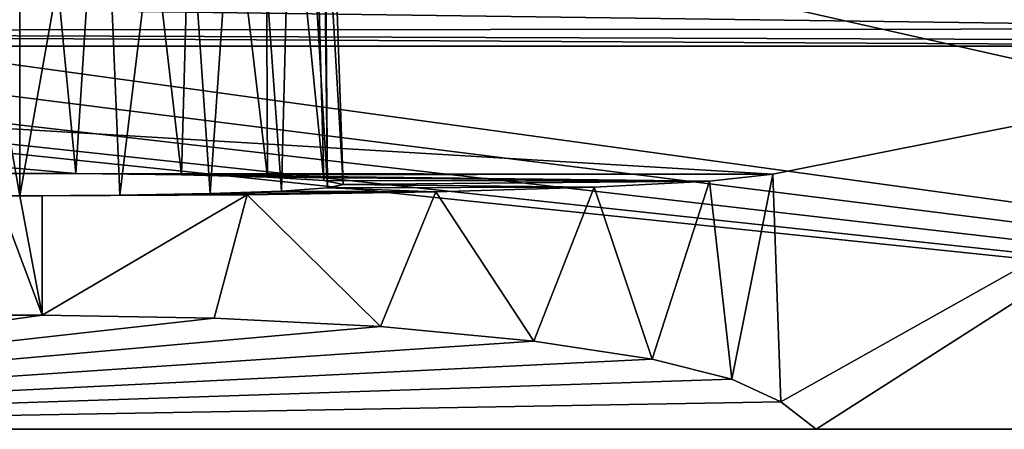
# Model space of a CAD drawing. Header units: millimetres. Extents: x -392 to 0, y 0 to 452.
# Tile 42 of 239: x -163 to -147.72, y 9.5 to 15.86. Entities that reach past the tile are written whole.
import ezdxf

# ---------------------------------------------------------------- set-up
doc = ezdxf.new("R2010")
doc.units = ezdxf.units.MM
doc.header["$LTSCALE"] = 65.185185
for name, color, linetype in [('796', 7, 'CONTINUOUS'), ('797', 7, 'CONTINUOUS'), ('798', 7, 'CONTINUOUS'), ('799', 7, 'CONTINUOUS'), ('829', 7, 'CONTINUOUS'), ('830', 7, 'CONTINUOUS'), ('831', 7, 'CONTINUOUS'), ('833', 7, 'CONTINUOUS'), ('834', 7, 'CONTINUOUS'), ('837', 7, 'CONTINUOUS')]:
    doc.layers.add(name, color=color, linetype=linetype)

msp = doc.modelspace()

# ---------------------------------------------------------------- linework, layer by layer
at = {"layer": '796', "linetype": 'Continuous'}
for points in [[(-184.894, 15.686, -5.708), (-185.097, 16.315, -4.427), (-141.09, 15.72, -5.608), (-184.894, 15.686, -5.708)], [(-141.09, 15.72, -5.608), (-185.097, 16.315, -4.427), (-140.984, 16.003, -4.949), (-141.09, 15.72, -5.608)], [(-141.207, 15.531, -6.313), (-184.894, 15.686, -5.708), (-141.09, 15.72, -5.608), (-141.207, 15.531, -6.313)], [(-184.662, 15.447, -7.072), (-184.894, 15.686, -5.708), (-141.338, 15.447, -7.072), (-184.662, 15.447, -7.072)], [(-141.338, 15.447, -7.072), (-184.894, 15.686, -5.708), (-141.207, 15.531, -6.313), (-141.338, 15.447, -7.072)]]:
    msp.add_3dface(points, dxfattribs=at)
at = {"layer": '797', "linetype": 'Continuous'}
for points in [[(-151.306, 13.459, -64), (-141.338, 15.447, -7.072), (-151.184, 9.925, -64.022), (-151.306, 13.459, -64)], [(-151.184, 9.925, -64.022), (-141.338, 15.447, -7.072), (-150.636, 9.5, -61), (-151.184, 9.925, -64.022)], [(-141.338, 15.447, -7.072), (-140.409, 9.5, -3), (-150.636, 9.5, -61), (-141.338, 15.447, -7.072)]]:
    msp.add_3dface(points, dxfattribs=at)
at = {"layer": '798', "linetype": 'Continuous'}
for points in [[(-185.591, 9.5, -3), (-140.409, 9.5, -3), (-204, 9.5, 1.5), (-185.591, 9.5, -3)], [(-140.409, 9.5, -3), (-122, 9.5, -3), (-204, 9.5, 1.5), (-140.409, 9.5, -3)], [(-122, 9.5, -3), (-122, 9.5, 1.5), (-204, 9.5, 1.5), (-122, 9.5, -3)], [(-185.591, 9.5, -3), (-175.364, 9.5, -61), (-150.636, 9.5, -61), (-185.591, 9.5, -3)], [(-140.409, 9.5, -3), (-185.591, 9.5, -3), (-150.636, 9.5, -61), (-140.409, 9.5, -3)]]:
    msp.add_3dface(points, dxfattribs=at)
at = {"layer": '799', "linetype": 'Continuous'}
for points in [[(-122, 9.5, 1.5), (-160.9, 34, 1.5), (-161.061, 33.194, 1.5), (-122, 9.5, 1.5)], [(-160.9, 34, 1.5), (-122, 9.5, 1.5), (-133.8, 17.058, 1.5), (-160.9, 34, 1.5)], [(-161.515, 32.515, 1.5), (-122, 9.5, 1.5), (-161.061, 33.194, 1.5), (-161.515, 32.515, 1.5)], [(-162.195, 32.06, 1.5), (-122, 9.5, 1.5), (-161.515, 32.515, 1.5), (-162.195, 32.06, 1.5)], [(-122, 9.5, 1.5), (-163.8, 32.058, 1.5), (-190.9, 25, 1.5), (-122, 9.5, 1.5)], [(-163.8, 32.058, 1.5), (-122, 9.5, 1.5), (-162.996, 31.9, 1.5), (-163.8, 32.058, 1.5)], [(-162.996, 31.9, 1.5), (-122, 9.5, 1.5), (-162.195, 32.06, 1.5), (-162.996, 31.9, 1.5)], [(-190.9, 19, 1.5), (-122, 9.5, 1.5), (-190.9, 25, 1.5), (-190.9, 19, 1.5)], [(-191.061, 18.194, 1.5), (-122, 9.5, 1.5), (-190.9, 19, 1.5), (-191.061, 18.194, 1.5)], [(-191.515, 17.515, 1.5), (-122, 9.5, 1.5), (-191.061, 18.194, 1.5), (-191.515, 17.515, 1.5)], [(-192.195, 17.06, 1.5), (-122, 9.5, 1.5), (-191.515, 17.515, 1.5), (-192.195, 17.06, 1.5)], [(-192.996, 16.9, 1.5), (-122, 9.5, 1.5), (-192.195, 17.06, 1.5), (-192.996, 16.9, 1.5)], [(-204, 9.5, 1.5), (-122, 9.5, 1.5), (-192.996, 16.9, 1.5), (-204, 9.5, 1.5)]]:
    msp.add_3dface(points, dxfattribs=at)
at = {"layer": '829', "linetype": 'Continuous'}
for points in [[(-159.983, 11.227, -73.286), (-175.364, 9.5, -61), (-162.65, 11.27, -73.595), (-159.983, 11.227, -73.286)], [(-162.65, 11.27, -73.595), (-175.364, 9.5, -61), (-163.35, 11.27, -73.595), (-162.65, 11.27, -73.595)], [(-157.398, 11.094, -72.343), (-175.364, 9.5, -61), (-159.983, 11.227, -73.286), (-157.398, 11.094, -72.343)], [(-155.019, 10.87, -70.75), (-175.364, 9.5, -61), (-157.398, 11.094, -72.343), (-155.019, 10.87, -70.75)], [(-153.181, 10.587, -68.733), (-175.364, 9.5, -61), (-155.019, 10.87, -70.75), (-153.181, 10.587, -68.733)], [(-151.944, 10.279, -66.544), (-175.364, 9.5, -61), (-153.181, 10.587, -68.733), (-151.944, 10.279, -66.544)], [(-151.184, 9.925, -64.022), (-175.364, 9.5, -61), (-151.944, 10.279, -66.544), (-151.184, 9.925, -64.022)], [(-175.364, 9.5, -61), (-151.184, 9.925, -64.022), (-150.636, 9.5, -61), (-175.364, 9.5, -61)]]:
    msp.add_3dface(points, dxfattribs=at)
at = {"layer": '830', "linetype": 'Continuous'}
for points in [[(-151.306, 13.459, -64), (-151.944, 10.279, -66.544), (-152.293, 13.352, -67.052), (-151.306, 13.459, -64)], [(-151.306, 13.459, -64), (-151.184, 9.925, -64.022), (-151.944, 10.279, -66.544), (-151.306, 13.459, -64)], [(-152.293, 13.352, -67.052), (-153.181, 10.587, -68.733), (-154.084, 13.259, -69.712), (-152.293, 13.352, -67.052)], [(-151.944, 10.279, -66.544), (-153.181, 10.587, -68.733), (-152.293, 13.352, -67.052), (-151.944, 10.279, -66.544)], [(-156.541, 13.187, -71.777), (-157.398, 11.094, -72.343), (-159.471, 13.142, -73.083), (-156.541, 13.187, -71.777)], [(-155.019, 10.87, -70.75), (-157.398, 11.094, -72.343), (-156.541, 13.187, -71.777), (-155.019, 10.87, -70.75)], [(-154.084, 13.259, -69.712), (-155.019, 10.87, -70.75), (-156.541, 13.187, -71.777), (-154.084, 13.259, -69.712)], [(-153.181, 10.587, -68.733), (-155.019, 10.87, -70.75), (-154.084, 13.259, -69.712), (-153.181, 10.587, -68.733)], [(-159.983, 11.227, -73.286), (-162.65, 11.27, -73.595), (-159.471, 13.142, -73.083), (-159.983, 11.227, -73.286)], [(-159.471, 13.142, -73.083), (-162.65, 11.27, -73.595), (-162.65, 13.126, -73.531), (-159.471, 13.142, -73.083)], [(-157.398, 11.094, -72.343), (-159.983, 11.227, -73.286), (-159.471, 13.142, -73.083), (-157.398, 11.094, -72.343)]]:
    msp.add_3dface(points, dxfattribs=at)
at = {"layer": '831', "linetype": 'Continuous'}
for points in [[(-184.662, 15.447, -7.072), (-141.338, 15.447, -7.072), (-151.306, 13.459, -64), (-184.662, 15.447, -7.072)], [(-184.662, 15.447, -7.072), (-151.306, 13.459, -64), (-162.131, 13.474, -63.558), (-184.662, 15.447, -7.072)], [(-163.874, 13.474, -63.558), (-184.662, 15.447, -7.072), (-162.131, 13.474, -63.558), (-163.874, 13.474, -63.558)], [(-162.131, 13.474, -63.558), (-151.306, 13.459, -64), (-160.489, 13.453, -64.154), (-162.131, 13.474, -63.558)], [(-151.306, 13.459, -64), (-152.293, 13.352, -67.052), (-160.489, 13.453, -64.154), (-151.306, 13.459, -64)], [(-160.489, 13.453, -64.154), (-152.293, 13.352, -67.052), (-159.153, 13.414, -65.275), (-160.489, 13.453, -64.154)], [(-159.153, 13.414, -65.275), (-152.293, 13.352, -67.052), (-158.28, 13.362, -66.783), (-159.153, 13.414, -65.275)], [(-158.28, 13.362, -66.783), (-152.293, 13.352, -67.052), (-157.976, 13.302, -68.501), (-158.28, 13.362, -66.783)], [(-157.976, 13.302, -68.501), (-154.084, 13.259, -69.712), (-158.22, 13.247, -70.054), (-157.976, 13.302, -68.501)], [(-152.293, 13.352, -67.052), (-154.084, 13.259, -69.712), (-157.976, 13.302, -68.501), (-152.293, 13.352, -67.052)], [(-160.045, 13.159, -72.57), (-159.471, 13.142, -73.083), (-161.447, 13.135, -73.284), (-160.045, 13.159, -72.57)], [(-158.934, 13.198, -71.457), (-156.541, 13.187, -71.777), (-160.045, 13.159, -72.57), (-158.934, 13.198, -71.457)], [(-156.541, 13.187, -71.777), (-159.471, 13.142, -73.083), (-160.045, 13.159, -72.57), (-156.541, 13.187, -71.777)], [(-158.22, 13.247, -70.054), (-156.541, 13.187, -71.777), (-158.934, 13.198, -71.457), (-158.22, 13.247, -70.054)], [(-154.084, 13.259, -69.712), (-156.541, 13.187, -71.777), (-158.22, 13.247, -70.054), (-154.084, 13.259, -69.712)], [(-163.35, 13.126, -73.531), (-166.529, 13.142, -73.083), (-163, 13.126, -73.531), (-163.35, 13.126, -73.531)], [(-163, 13.126, -73.531), (-166.529, 13.142, -73.083), (-164.553, 13.135, -73.284), (-163, 13.126, -73.531)], [(-162.65, 13.126, -73.531), (-163, 13.126, -73.531), (-161.447, 13.135, -73.284), (-162.65, 13.126, -73.531)], [(-159.471, 13.142, -73.083), (-162.65, 13.126, -73.531), (-161.447, 13.135, -73.284), (-159.471, 13.142, -73.083)]]:
    msp.add_3dface(points, dxfattribs=at)
at = {"layer": '833', "linetype": 'Continuous'}
for points in [[(-162.65, 11.27, -73.595), (-163.35, 11.27, -73.595), (-163.35, 13.126, -73.531), (-162.65, 11.27, -73.595)], [(-162.65, 11.27, -73.595), (-163.35, 13.126, -73.531), (-163, 13.126, -73.531), (-162.65, 11.27, -73.595)], [(-162.65, 13.126, -73.531), (-162.65, 11.27, -73.595), (-163, 13.126, -73.531), (-162.65, 13.126, -73.531)]]:
    msp.add_3dface(points, dxfattribs=at)
at = {"layer": '834', "linetype": 'Continuous'}
for points in [[(-158.333, 22.559, -69.069), (-158.22, 13.247, -70.054), (-158.718, 21.727, -70.509), (-158.333, 22.559, -69.069)], [(-158.308, 22.559, -68.785), (-158.22, 13.247, -70.054), (-158.333, 22.559, -69.069), (-158.308, 22.559, -68.785)], [(-158.299, 22.559, -68.5), (-158.22, 13.247, -70.054), (-158.308, 22.559, -68.785), (-158.299, 22.559, -68.5)], [(-157.976, 13.302, -68.501), (-158.22, 13.247, -70.054), (-158.299, 22.559, -68.5), (-157.976, 13.302, -68.501)], [(-158.718, 21.727, -70.509), (-158.934, 13.198, -71.457), (-159.498, 21.03, -71.716), (-158.718, 21.727, -70.509)], [(-158.22, 13.247, -70.054), (-158.934, 13.198, -71.457), (-158.718, 21.727, -70.509), (-158.22, 13.247, -70.054)], [(-159.498, 21.03, -71.716), (-160.045, 13.159, -72.57), (-160.546, 20.524, -72.593), (-159.498, 21.03, -71.716)], [(-158.934, 13.198, -71.457), (-160.045, 13.159, -72.57), (-159.498, 21.03, -71.716), (-158.934, 13.198, -71.457)], [(-160.546, 20.524, -72.593), (-161.447, 13.135, -73.284), (-161.742, 20.223, -73.114), (-160.546, 20.524, -72.593)], [(-160.045, 13.159, -72.57), (-161.447, 13.135, -73.284), (-160.546, 20.524, -72.593), (-160.045, 13.159, -72.57)], [(-163, 13.126, -73.531), (-164.553, 13.135, -73.284), (-164.257, 20.223, -73.114), (-163, 13.126, -73.531)], [(-163, 20.123, -73.286), (-163, 13.126, -73.531), (-164.257, 20.223, -73.114), (-163, 20.123, -73.286)], [(-161.447, 13.135, -73.284), (-163, 13.126, -73.531), (-161.742, 20.223, -73.114), (-161.447, 13.135, -73.284)], [(-161.742, 20.223, -73.114), (-163, 13.126, -73.531), (-163, 20.123, -73.286), (-161.742, 20.223, -73.114)]]:
    msp.add_3dface(points, dxfattribs=at)
at = {"layer": '837', "linetype": 'Continuous'}
for points in [[(-163.874, 13.474, -63.558), (-162.131, 13.474, -63.558), (-163, 22.559, -63.799), (-163.874, 13.474, -63.558)], [(-162.131, 13.474, -63.558), (-161.547, 22.559, -64.029), (-163, 22.559, -63.799), (-162.131, 13.474, -63.558)], [(-162.131, 13.474, -63.558), (-160.489, 13.453, -64.154), (-161.547, 22.559, -64.029), (-162.131, 13.474, -63.558)], [(-160.489, 13.453, -64.154), (-160.237, 22.559, -64.697), (-161.547, 22.559, -64.029), (-160.489, 13.453, -64.154)], [(-160.489, 13.453, -64.154), (-159.153, 13.414, -65.275), (-160.237, 22.559, -64.697), (-160.489, 13.453, -64.154)], [(-159.153, 13.414, -65.275), (-159.197, 22.559, -65.737), (-160.237, 22.559, -64.697), (-159.153, 13.414, -65.275)], [(-159.153, 13.414, -65.275), (-158.28, 13.362, -66.783), (-159.197, 22.559, -65.737), (-159.153, 13.414, -65.275)], [(-158.28, 13.362, -66.783), (-158.529, 22.559, -67.047), (-159.197, 22.559, -65.737), (-158.28, 13.362, -66.783)], [(-158.28, 13.362, -66.783), (-157.976, 13.302, -68.501), (-158.529, 22.559, -67.047), (-158.28, 13.362, -66.783)], [(-157.976, 13.302, -68.501), (-158.299, 22.559, -68.5), (-158.529, 22.559, -67.047), (-157.976, 13.302, -68.501)]]:
    msp.add_3dface(points, dxfattribs=at)

doc.saveas('drawing.dxf')
